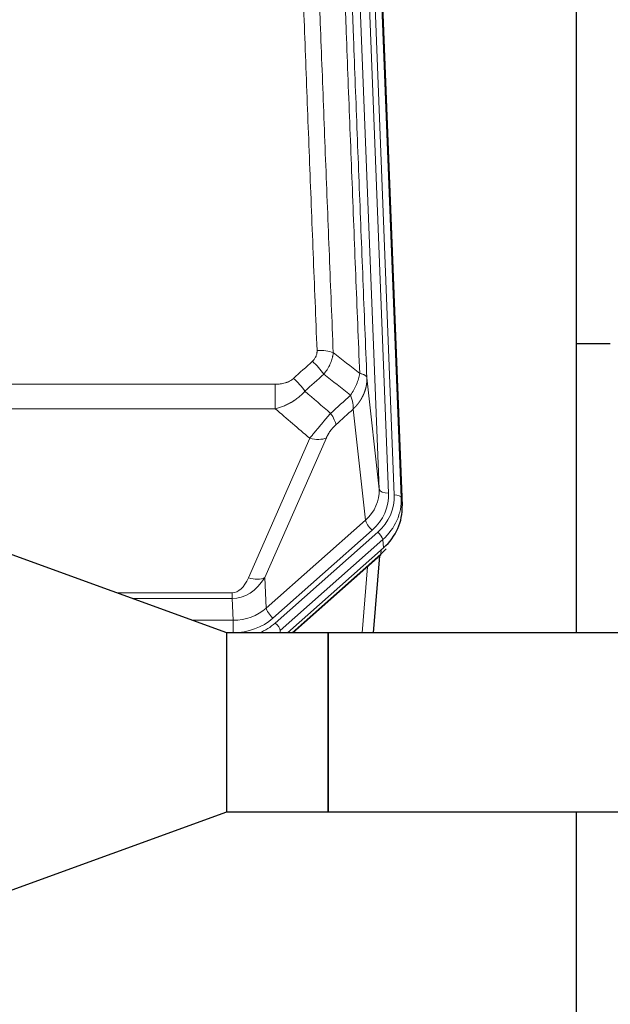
# Model space of a CAD drawing. Header units: inches. Extents: x 0 to 23760, y -13 to 16800.
# Tile 58 of 204: x 6896 to 7147, y 8270 to 8688. Entities that reach past the tile are written whole.
import ezdxf

# ---------------------------------------------------------------- set-up
doc = ezdxf.new("R2010")
doc.units = ezdxf.units.IN
doc.layers.add('254', color=7, linetype='Continuous', true_color=0xffffff)

msp = doc.modelspace()

# ---------------------------------------------------------------- linework, layer by layer
at = {"layer": '254', "color": 110, "linetype": 'Continuous', "lineweight": 13}
for p, q in [((7048.826, 8488.624), (7035.76, 8820.517)), ((7052.819, 8486.997), (7039.752, 8818.891)), ((7055.21, 8486.161), (7042.099, 8819.183)), ((7045.093, 8817.963), (7058.204, 8484.941)), ((7043.579, 8536.03), (7048.826, 8488.624)), ((6771.477, 8533.229), (7004.649, 8533.229)), ((7004.649, 8533.229), (7004.649, 8522.798)), ((7004.649, 8522.798), (6771.477, 8522.798)), ((7042.989, 8475.478), (7037.764, 8522.678)), ((6993.198, 8450.883), (7019.276, 8510.278)), ((7026.337, 8510.428), (7000.259, 8451.033)), ((7058.204, 8484.941), (7058.585, 8481.504)), ((7000.813, 8438.068), (7042.989, 8475.478)), ((7045.813, 8471.223), (7003.638, 8433.812)), ((7004.614, 8431.721), (7048.205, 8470.387)), ((7050.323, 8467.195), (7006.733, 8428.53)), ((7050.704, 8463.757), (7050.323, 8467.195)), ((7011.773, 8427.493), (7049.509, 8460.965)), ((7049.509, 8460.965), (7049.656, 8462.828)), ((7041.53, 8427.529), (7043.784, 8455.619)), ((7000.259, 8451.033), (7000.813, 8438.068)), ((6937.108, 8444.582), (6986.295, 8444.582)), ((6986.295, 8444.582), (6986.295, 8442.137)), ((6986.295, 8442.137), (6943.825, 8442.137)), ((6986.69, 8432.879), (6986.295, 8442.137)), ((6969.261, 8432.879), (6986.69, 8432.879)), ((6986.69, 8432.879), (6986.69, 8427.586)), ((6986.69, 8427.586), (6983.806, 8427.586)), ((7006.733, 8428.53), (7006.777, 8427.492))]:
    msp.add_line(p, q, dxfattribs=at)
at = {"layer": '254', "color": 2, "linetype": 'Continuous', "lineweight": 25}
for p, q in [((7045.467, 8814.705), (7058.585, 8481.504)), ((7132.723, 8427.529), (7132.723, 8702.416)), ((7147.059, 8550.367), (7132.688, 8550.367)), ((6984.063, 8427.492), (6884.063, 8463.889)), ((7050.704, 8463.757), (7009.82, 8427.493)), ((7012.075, 8427.492), (7049.337, 8460.545)), ((7046.429, 8427.529), (7049.059, 8460.297)), ((6984.063, 8351.492), (6984.063, 8427.492)), ((7027.026, 8427.492), (6984.063, 8427.492)), ((7027.013, 8427.48), (7027.013, 8351.505)), ((7322.063, 8427.528), (7027.063, 8427.528)), ((7027.063, 8427.528), (7027.063, 8351.456)), ((6884.063, 8315.095), (6984.063, 8351.492)), ((6984.063, 8351.492), (7027.026, 8351.492)), ((7027.063, 8351.456), (7322.063, 8351.456)), ((7132.723, 8265.143), (7132.723, 8351.461))]:
    msp.add_line(p, q, dxfattribs=at)
at = {"layer": '254', "color": 110, "linetype": 'Continuous', "lineweight": 13}
for centre, major_axis, ratio, start_param, end_param in [((7022.388, 8543.321), (9.992, 0.404), 0.431453, 0.7935197, 1.5533391), ((7020.416, 8538.727), (-6.729, 7.397), 0.3051216, 4.2889758, 5.0360109), ((7012.407, 8531.435), (-6.736, 7.391), 0.3030979, 4.2875497, 5.03344), ((7023.363, 8522.048), (-6.719, 7.407), 0.3029797, 3.5431496, 4.2886573), ((7019.276, 8516.45), (9.156, -4.02), 0.5833249, 4.9631119, 5.806783), ((7028.799, 8488.125), (20.033, -0.591), 0.8872905, 5.5253333, 6.3444464), ((7028.799, 8486.278), (24.034, -0.11), 0.8859493, 5.5029959, 6.322109), ((7031.191, 8485.443), (24.034, -0.11), 0.8859493, 5.5029959, 6.322109), ((7052.819, 8488.844), (-3.997, -0.157), 0.4614673, 0.0341943, 1.5526308), ((7055.21, 8484.776), (-2.998, -0.118), 0.4614673, 3.175787, 4.6942235), ((7031.191, 8484.057), (-27.029, -0.244), 0.8851019, 2.349236, 3.1683492), ((7045.813, 8473.07), (-2.654, 2.992), 0.3265056, 0.4050645, 1.9235009), ((7048.205, 8469.002), (-1.991, 2.244), 0.3265056, 3.5466571, 5.0650936), ((6985.742, 8472.327), (0.856, -30.184), 0.6622492, 6.2680489, 7.0523118), ((6985.742, 8466.155), (0.705, -21.57), 0.4632665, 6.2680513, 7.0523143), ((6993.198, 8457.055), (9.156, -4.02), 0.5833249, 4.9631119, 5.806783), ((6986.663, 8450.75), (20.004, -0.338), 0.8931979, 4.7288471, 5.5131101), ((7003.638, 8435.659), (2.654, -2.992), 0.3265056, 3.5466571, 5.0650936), ((6986.663, 8448.903), (24.005, -0.115), 0.8880141, 4.7177612, 5.5020242), ((6987.64, 8446.812), (24.005, -0.115), 0.8880141, 5.1541055, 5.5020242), ((7004.614, 8430.336), (-1.991, 2.244), 0.3265056, 3.5466571, 5.0650936)]:
    msp.add_ellipse(centre, major_axis=major_axis, ratio=ratio, start_param=start_param, end_param=end_param, dxfattribs=at)
at = {"layer": '254', "color": 2, "linetype": 'Continuous', "lineweight": 25}
for centre, major_axis, ratio, start_param, end_param in [((7031.563, 8480.695), (27.038, -0.124), 0.8859493, 5.5029959, 6.322109), ((7046.683, 8463.537), (-2.654, 2.992), 0.3265056, 3.1415815, 3.4593907), ((7029.586, 8467.628), (-27.003, -10.205), 0.5569658, 2.1700476, 2.2992704)]:
    msp.add_ellipse(centre, major_axis=major_axis, ratio=ratio, start_param=start_param, end_param=end_param, dxfattribs=at)
at = {"layer": '254', "color": 110, "linetype": 'Continuous', "lineweight": 13}
for points, knots in [([(7022.388, 8547.638), (7021.831, 8561.469), (7020.73, 8588.999), (7019.122, 8629.903), (7018.08, 8656.911), (7017.31, 8677.07), (7016.927, 8687.124), (7016.549, 8697.142), (7016.297, 8703.813), (7016.172, 8707.144), (7015.549, 8723.779), (7015.057, 8737.016), (7014.332, 8756.766), (7014.092, 8763.33), (7013.616, 8776.421), (7013.38, 8782.947), (7012.678, 8802.47), (7011.758, 8828.35), (7010.867, 8853.928), (7010.43, 8866.641)], [0, 0, 0, 0, 0.125, 0.25, 0.375, 0.375, 0.4375, 0.46875, 0.46875, 0.5, 0.5, 0.625, 0.625, 0.6875, 0.6875, 0.75, 0.75, 0.875, 1, 1, 1, 1]), ([(7017.297, 8865.275), (7017.736, 8852.578), (7018.627, 8827.032), (7019.549, 8801.186), (7020.252, 8781.687), (7020.488, 8775.169), (7020.965, 8762.095), (7021.205, 8755.539), (7021.931, 8735.815), (7022.423, 8722.595), (7023.047, 8705.981), (7023.173, 8702.654), (7023.424, 8695.992), (7023.803, 8685.986), (7024.186, 8675.944), (7024.958, 8655.812), (7026.002, 8628.838), (7027.611, 8587.986), (7028.713, 8560.49), (7029.271, 8546.677)], [0, 0, 0, 0, 0.125, 0.25, 0.25, 0.3125, 0.3125, 0.375, 0.375, 0.5, 0.5, 0.53125, 0.53125, 0.5625, 0.625, 0.625, 0.75, 0.875, 1, 1, 1, 1]), ([(7040.523, 8537.81), (7039.952, 8551.863), (7038.824, 8579.834), (7037.179, 8621.385), (7036.113, 8648.817), (7035.324, 8669.289), (7034.933, 8679.5), (7034.482, 8691.369), (7034.289, 8696.446), (7034.161, 8699.829), (7034.097, 8701.519), (7033.778, 8709.965), (7033.399, 8720.072), (7032.961, 8731.815), (7032.774, 8736.838), (7032.65, 8740.184), (7032.588, 8741.856), (7032.032, 8756.892), (7031.059, 8783.467), (7029.648, 8822.861), (7028.74, 8848.81), (7028.294, 8861.706)], [0, 0, 0, 0, 0.125, 0.25, 0.375, 0.375, 0.4375, 0.46875, 0.484375, 0.484375, 0.5, 0.5, 0.5625, 0.59375, 0.609375, 0.609375, 0.625, 0.625, 0.75, 0.875, 1, 1, 1, 1]), ([(7031.384, 8858.698), (7031.828, 8845.851), (7032.734, 8820), (7034.141, 8780.756), (7035.111, 8754.282), (7035.666, 8739.303), (7035.727, 8737.637), (7035.851, 8734.304), (7036.037, 8729.3), (7036.474, 8717.601), (7036.852, 8707.532), (7037.17, 8699.119), (7037.234, 8697.435), (7037.362, 8694.065), (7037.554, 8689.007), (7038.004, 8677.184), (7038.394, 8667.011), (7039.18, 8646.616), (7040.244, 8619.288), (7041.884, 8577.894), (7043.009, 8550.029), (7043.579, 8536.03)], [0, 0, 0, 0, 0.125, 0.25, 0.375, 0.375, 0.390625, 0.390625, 0.40625, 0.4375, 0.5, 0.5, 0.515625, 0.515625, 0.53125, 0.5625, 0.625, 0.625, 0.75, 0.875, 1, 1, 1, 1]), ([(7022.388, 8547.638), (7022.397, 8547.425), (7022.395, 8547.212), (7022.377, 8546.945), (7022.373, 8546.892), (7022.363, 8546.786), (7022.358, 8546.733), (7022.339, 8546.574), (7022.323, 8546.468), (7022.268, 8546.154), (7022.219, 8545.948), (7022.099, 8545.541), (7022.027, 8545.34), (7021.901, 8545.044), (7021.856, 8544.946), (7021.784, 8544.8), (7021.759, 8544.751), (7021.707, 8544.655), (7021.681, 8544.607), (7021.547, 8544.37), (7021.428, 8544.188), (7021.172, 8543.835), (7021.035, 8543.664), (7020.74, 8543.336), (7020.583, 8543.178), (7020.416, 8543.026)], [0, 0, 0, 0, 0.125, 0.125, 0.15625, 0.15625, 0.1875, 0.1875, 0.25, 0.25, 0.375, 0.375, 0.5, 0.5, 0.5625, 0.5625, 0.59375, 0.59375, 0.625, 0.625, 0.75, 0.75, 0.875, 0.875, 1, 1, 1, 1]), ([(7029.271, 8546.677), (7029.235, 8546.284), (7029.182, 8545.889), (7029.094, 8545.395), (7029.075, 8545.296), (7029.035, 8545.098), (7029.015, 8544.999), (7028.949, 8544.702), (7028.901, 8544.504), (7028.745, 8543.913), (7028.503, 8543.129), (7028.195, 8542.353), (7027.939, 8541.774), (7027.827, 8541.534), (7027.709, 8541.294), (7027.661, 8541.198), (7027.636, 8541.15), (7027.563, 8541.006), (7027.513, 8540.911), (7027.259, 8540.437), (7027.041, 8540.063), (7026.575, 8539.328), (7026.081, 8538.604), (7025.529, 8537.904), (7025.239, 8537.56)], [0, 0, 0, 0, 0.125, 0.125, 0.15625, 0.15625, 0.1875, 0.1875, 0.25, 0.25, 0.375, 0.5, 0.5, 0.5625, 0.578125, 0.578125, 0.59375, 0.59375, 0.625, 0.625, 0.75, 0.75, 0.875, 1, 1, 1, 1]), ([(7012.407, 8535.705), (7012.282, 8535.59), (7012.152, 8535.48), (7011.951, 8535.32), (7011.883, 8535.268), (7011.745, 8535.166), (7011.675, 8535.117), (7011.323, 8534.875), (7011.028, 8534.699), (7010.418, 8534.381), (7010.102, 8534.238), (7009.695, 8534.078), (7009.612, 8534.046), (7009.448, 8533.986), (7009.365, 8533.957), (7009.117, 8533.873), (7008.951, 8533.821), (7008.449, 8533.677), (7008.112, 8533.595), (7007.433, 8533.458), (7007.09, 8533.402), (7006.4, 8533.314), (7006.053, 8533.282), (7005.354, 8533.24), (7005.003, 8533.229), (7004.649, 8533.229)], [0, 0, 0, 0, 0.0625, 0.0625, 0.09375, 0.09375, 0.125, 0.125, 0.25, 0.25, 0.375, 0.375, 0.40625, 0.40625, 0.4375, 0.4375, 0.5, 0.5, 0.625, 0.625, 0.75, 0.75, 0.875, 0.875, 1, 1, 1, 1]), ([(7040.523, 8537.81), (7040.395, 8537.066), (7040.216, 8536.303), (7039.759, 8534.758), (7039.482, 8533.977), (7038.994, 8532.803), (7038.819, 8532.412), (7038.447, 8531.631), (7038.25, 8531.241), (7037.623, 8530.079), (7037.161, 8529.313), (7036.658, 8528.564)], [0, 0, 0, 0, 0.25, 0.25, 0.5, 0.5, 0.625, 0.625, 0.75, 0.75, 1, 1, 1, 1]), ([(7043.579, 8536.03), (7043.579, 8536.01), (7043.581, 8535.97), (7043.583, 8535.91), (7043.584, 8535.851), (7043.586, 8535.791), (7043.587, 8535.731), (7043.588, 8535.671), (7043.588, 8535.612), (7043.589, 8535.552), (7043.589, 8535.492), (7043.589, 8535.433), (7043.589, 8535.373), (7043.588, 8535.314), (7043.588, 8535.254), (7043.587, 8535.194), (7043.585, 8535.135), (7043.584, 8535.075), (7043.582, 8535.016), (7043.58, 8534.956), (7043.578, 8534.897), (7043.576, 8534.837), (7043.573, 8534.778), (7043.57, 8534.718), (7043.567, 8534.659), (7043.564, 8534.6), (7043.56, 8534.54), (7043.557, 8534.481), (7043.553, 8534.422), (7043.548, 8534.362), (7043.544, 8534.303), (7043.539, 8534.244), (7043.534, 8534.185), (7043.529, 8534.125), (7043.524, 8534.066), (7043.518, 8534.007), (7043.513, 8533.948), (7043.507, 8533.889), (7043.5, 8533.83), (7043.494, 8533.771), (7043.487, 8533.712), (7043.48, 8533.653), (7043.473, 8533.594), (7043.466, 8533.535), (7043.458, 8533.476), (7043.45, 8533.418), (7043.442, 8533.359), (7043.434, 8533.3), (7043.425, 8533.241), (7043.417, 8533.183), (7043.408, 8533.124), (7043.399, 8533.066), (7043.389, 8533.007), (7043.38, 8532.949), (7043.37, 8532.89), (7043.36, 8532.832), (7043.35, 8532.773), (7043.339, 8532.715), (7043.329, 8532.657), (7043.318, 8532.599), (7043.307, 8532.541), (7043.295, 8532.482), (7043.284, 8532.424), (7043.272, 8532.366), (7043.26, 8532.308), (7043.248, 8532.25), (7043.236, 8532.192), (7043.223, 8532.135), (7043.21, 8532.077), (7043.197, 8532.019), (7043.184, 8531.961), (7043.171, 8531.904), (7043.157, 8531.846), (7043.143, 8531.789), (7043.129, 8531.731), (7043.115, 8531.674), (7043.101, 8531.616), (7043.086, 8531.559), (7043.071, 8531.502), (7043.056, 8531.445), (7043.041, 8531.387), (7043.025, 8531.33), (7043.01, 8531.273), (7042.994, 8531.216), (7042.978, 8531.16), (7042.961, 8531.103), (7042.945, 8531.046), (7042.928, 8530.989), (7042.911, 8530.933), (7042.894, 8530.876), (7042.877, 8530.819), (7042.86, 8530.763), (7042.842, 8530.706), (7042.824, 8530.65), (7042.806, 8530.594), (7042.788, 8530.538), (7042.769, 8530.482), (7042.751, 8530.425), (7042.732, 8530.369), (7042.713, 8530.313), (7042.694, 8530.258), (7042.674, 8530.202), (7042.655, 8530.146), (7042.635, 8530.09), (7042.615, 8530.035), (7042.595, 8529.979), (7042.574, 8529.924), (7042.554, 8529.868), (7042.533, 8529.813), (7042.512, 8529.758), (7042.491, 8529.703), (7042.47, 8529.648), (7042.448, 8529.593), (7042.427, 8529.538), (7042.405, 8529.483), (7042.383, 8529.428), (7042.36, 8529.373), (7042.338, 8529.319), (7042.315, 8529.264), (7042.293, 8529.209), (7042.27, 8529.155), (7042.247, 8529.101), (7042.223, 8529.046), (7042.2, 8528.992), (7042.176, 8528.938), (7042.152, 8528.884), (7042.128, 8528.83), (7042.104, 8528.776), (7042.08, 8528.723), (7042.055, 8528.669), (7042.03, 8528.615), (7042.005, 8528.562), (7041.98, 8528.508), (7041.955, 8528.455), (7041.93, 8528.402), (7041.904, 8528.348), (7041.878, 8528.295), (7041.852, 8528.242), (7041.826, 8528.189), (7041.8, 8528.136), (7041.774, 8528.084), (7041.747, 8528.031), (7041.72, 8527.978), (7041.693, 8527.926), (7041.666, 8527.873), (7041.639, 8527.821), (7041.611, 8527.769), (7041.584, 8527.717), (7041.556, 8527.665), (7041.528, 8527.613), (7041.5, 8527.561), (7041.472, 8527.509), (7041.443, 8527.457), (7041.414, 8527.406), (7041.386, 8527.354), (7041.357, 8527.303), (7041.328, 8527.251), (7041.299, 8527.2), (7041.269, 8527.149), (7041.24, 8527.098), (7041.21, 8527.047), (7041.18, 8526.996), (7041.15, 8526.945), (7041.12, 8526.895), (7041.089, 8526.844), (7041.059, 8526.794), (7041.028, 8526.743), (7040.998, 8526.693), (7040.967, 8526.643), (7040.936, 8526.593), (7040.904, 8526.543), (7040.873, 8526.493), (7040.841, 8526.443), (7040.81, 8526.393), (7040.778, 8526.344), (7040.746, 8526.294), (7040.714, 8526.245), (7040.681, 8526.195), (7040.649, 8526.146), (7040.616, 8526.097), (7040.584, 8526.048), (7040.551, 8525.999), (7040.518, 8525.95), (7040.485, 8525.902), (7040.451, 8525.853), (7040.418, 8525.805), (7040.384, 8525.756), (7040.351, 8525.708), (7040.317, 8525.66), (7040.283, 8525.612), (7040.249, 8525.564), (7040.214, 8525.516), (7040.18, 8525.468), (7040.145, 8525.42), (7040.111, 8525.373), (7040.076, 8525.325), (7040.041, 8525.278), (7040.006, 8525.231), (7039.971, 8525.183), (7039.935, 8525.136), (7039.9, 8525.089), (7039.864, 8525.043), (7039.829, 8524.996), (7039.793, 8524.949), (7039.757, 8524.903), (7039.721, 8524.856), (7039.684, 8524.81), (7039.648, 8524.764), (7039.611, 8524.718), (7039.575, 8524.672), (7039.538, 8524.626), (7039.501, 8524.58), (7039.464, 8524.535), (7039.427, 8524.489), (7039.39, 8524.444), (7039.352, 8524.398), (7039.315, 8524.353), (7039.277, 8524.308), (7039.24, 8524.263), (7039.202, 8524.218), (7039.164, 8524.173), (7039.126, 8524.129), (7039.087, 8524.084), (7039.049, 8524.04), (7039.011, 8523.995), (7038.972, 8523.951), (7038.933, 8523.907), (7038.894, 8523.863), (7038.856, 8523.819), (7038.817, 8523.776), (7038.777, 8523.732), (7038.738, 8523.688), (7038.699, 8523.645), (7038.659, 8523.602), (7038.62, 8523.558), (7038.58, 8523.515), (7038.54, 8523.472), (7038.5, 8523.43), (7038.46, 8523.387), (7038.42, 8523.344), (7038.38, 8523.302), (7038.34, 8523.259), (7038.299, 8523.217), (7038.259, 8523.175), (7038.218, 8523.133), (7038.177, 8523.091), (7038.136, 8523.049), (7038.095, 8523.007), (7038.054, 8522.966), (7038.013, 8522.924), (7037.972, 8522.883), (7037.93, 8522.842), (7037.889, 8522.801), (7037.847, 8522.76), (7037.806, 8522.719), (7037.778, 8522.692), (7037.764, 8522.678)], [0, 0, 0, 0, 0.0042303, 0.0084583, 0.0126838, 0.016907, 0.0211277, 0.0253461, 0.0295621, 0.0337757, 0.037987, 0.0421959, 0.0464023, 0.0506064, 0.0548082, 0.0590075, 0.0632045, 0.0673991, 0.0715913, 0.0757811, 0.0799686, 0.0841537, 0.0883364, 0.0925167, 0.0966947, 0.1008703, 0.1050435, 0.1092144, 0.1133829, 0.117549, 0.1217128, 0.1258741, 0.1300332, 0.1341898, 0.1383441, 0.1424961, 0.1466456, 0.1507929, 0.1549377, 0.1590802, 0.1632203, 0.1673581, 0.1714935, 0.1756266, 0.1797573, 0.1838856, 0.1880116, 0.1921352, 0.1962565, 0.2003755, 0.204492, 0.2086063, 0.2127182, 0.2168277, 0.2209349, 0.2250397, 0.2291422, 0.2332423, 0.2373401, 0.2414356, 0.2455287, 0.2496195, 0.2537079, 0.257794, 0.2618777, 0.2659591, 0.2700382, 0.2741149, 0.2781893, 0.2822614, 0.2863311, 0.2903985, 0.2944635, 0.2985262, 0.3025866, 0.3066447, 0.3107004, 0.3147538, 0.3188048, 0.3228536, 0.3269, 0.3309441, 0.3349858, 0.3390253, 0.3430624, 0.3470972, 0.3511296, 0.3551598, 0.3591876, 0.3632131, 0.3672363, 0.3712571, 0.3752757, 0.3792919, 0.3833058, 0.3873174, 0.3913267, 0.3953337, 0.3993384, 0.4033407, 0.4073408, 0.4113385, 0.4153339, 0.419327, 0.4233179, 0.4273064, 0.4312926, 0.4352765, 0.4392581, 0.4432373, 0.4472143, 0.451189, 0.4551614, 0.4591315, 0.4630993, 0.4670648, 0.471028, 0.4749889, 0.4789475, 0.4829038, 0.4868578, 0.4908095, 0.494759, 0.4987061, 0.502651, 0.5065936, 0.5105338, 0.5144718, 0.5184076, 0.522341, 0.5262721, 0.530201, 0.5341276, 0.5380519, 0.5419739, 0.5458936, 0.5498111, 0.5537262, 0.5576392, 0.5615498, 0.5654581, 0.5693642, 0.573268, 0.5771696, 0.5810688, 0.5849658, 0.5888606, 0.592753, 0.5966432, 0.6005311, 0.6044168, 0.6083002, 0.6121813, 0.6160602, 0.6199368, 0.6238111, 0.6276832, 0.6315531, 0.6354206, 0.6392859, 0.643149, 0.6470098, 0.6508684, 0.6547247, 0.6585787, 0.6624305, 0.66628, 0.6701273, 0.6739724, 0.6778152, 0.6816557, 0.685494, 0.6893301, 0.6931639, 0.6969955, 0.7008248, 0.7046519, 0.7084768, 0.7122994, 0.7161198, 0.7199379, 0.7237539, 0.7275675, 0.731379, 0.7351882, 0.7389952, 0.7427999, 0.7466024, 0.7504027, 0.7542008, 0.7579966, 0.7617902, 0.7655816, 0.7693708, 0.7731577, 0.7769424, 0.7807249, 0.7845052, 0.7882833, 0.7920591, 0.7958327, 0.7996042, 0.8033734, 0.8071403, 0.8109051, 0.8146677, 0.818428, 0.8221862, 0.8259421, 0.8296958, 0.8334474, 0.8371967, 0.8409438, 0.8446887, 0.8484314, 0.8521719, 0.8559102, 0.8596463, 0.8633802, 0.867112, 0.8708415, 0.8745688, 0.8782939, 0.8820169, 0.8857376, 0.8894562, 0.8931726, 0.8968867, 0.9005987, 0.9043086, 0.9080162, 0.9117216, 0.9154249, 0.919126, 0.9228249, 0.9265216, 0.9302161, 0.9339085, 0.9375987, 0.9412867, 0.9449725, 0.9486562, 0.9523377, 0.956017, 0.9596942, 0.9633691, 0.967042, 0.9707126, 0.9743811, 0.9780474, 0.9817116, 0.9853736, 0.9890334, 0.9926911, 0.9963466, 1, 1, 1, 1]), ([(7043.579, 8536.03), (7043.549, 8536.234), (7043.459, 8536.429), (7043.236, 8536.703), (7043.147, 8536.792), (7042.941, 8536.961), (7042.824, 8537.042), (7042.563, 8537.195), (7042.419, 8537.267), (7042.104, 8537.403), (7041.934, 8537.466), (7041.57, 8537.583), (7041.376, 8537.636), (7040.966, 8537.731), (7040.75, 8537.774), (7040.523, 8537.81)], [0, 0, 0, 0, 0.25, 0.25, 0.375, 0.375, 0.5, 0.5, 0.625, 0.625, 0.75, 0.75, 0.875, 0.875, 1, 1, 1, 1]), ([(7017.225, 8530.249), (7017.025, 8530.02), (7016.819, 8529.795), (7016.502, 8529.463), (7016.395, 8529.354), (7016.179, 8529.137), (7016.069, 8529.029), (7015.516, 8528.498), (7015.055, 8528.092), (7014.098, 8527.314), (7013.602, 8526.943), (7012.96, 8526.5), (7012.831, 8526.413), (7012.635, 8526.284), (7012.57, 8526.241), (7012.438, 8526.156), (7012.372, 8526.113), (7012.041, 8525.904), (7011.706, 8525.7), (7011.367, 8525.504), (7011.23, 8525.427), (7011.162, 8525.388), (7010.956, 8525.274), (7010.819, 8525.199), (7010.405, 8524.978), (7010.128, 8524.836), (7009.29, 8524.427), (7008.725, 8524.176), (7007.582, 8523.714), (7007.004, 8523.503), (7005.836, 8523.121), (7005.246, 8522.95), (7004.649, 8522.798)], [0, 0, 0, 0, 0.0625, 0.0625, 0.09375, 0.09375, 0.125, 0.125, 0.25, 0.25, 0.375, 0.375, 0.40625, 0.40625, 0.421875, 0.421875, 0.4375, 0.4375, 0.5, 0.515625, 0.515625, 0.53125, 0.53125, 0.5625, 0.5625, 0.625, 0.625, 0.75, 0.75, 0.875, 0.875, 1, 1, 1, 1]), ([(7036.658, 8528.564), (7036.765, 8528.281), (7036.865, 8527.999), (7037.053, 8527.442), (7037.14, 8527.166), (7037.299, 8526.624), (7037.371, 8526.356), (7037.5, 8525.833), (7037.557, 8525.576), (7037.653, 8525.075), (7037.693, 8524.831), (7037.756, 8524.357), (7037.779, 8524.127), (7037.819, 8523.462), (7037.81, 8523.05), (7037.764, 8522.678)], [0, 0, 0, 0, 0.125, 0.125, 0.25, 0.25, 0.375, 0.375, 0.5, 0.5, 0.625, 0.625, 0.75, 0.75, 1, 1, 1, 1]), ([(7028.171, 8520.858), (7027.787, 8520.42), (7027.017, 8519.536), (7026.241, 8518.636), (7025.657, 8517.956), (7025.463, 8517.728), (7025.218, 8517.442), (7025.17, 8517.385), (7025.072, 8517.27), (7024.926, 8517.099), (7024.78, 8516.928), (7024.296, 8516.357), (7023.913, 8515.904), (7023.153, 8515.001), (7022.778, 8514.551), (7022.313, 8513.993), (7022.22, 8513.881), (7022.036, 8513.659), (7021.761, 8513.327), (7021.491, 8512.999), (7020.957, 8512.35), (7020.609, 8511.925), (7020.099, 8511.298), (7019.932, 8511.091), (7019.683, 8510.784), (7019.601, 8510.682), (7019.437, 8510.479), (7019.356, 8510.378), (7019.276, 8510.278)], [0, 0, 0, 0, 0.125, 0.25, 0.25, 0.3125, 0.3125, 0.328125, 0.328125, 0.34375, 0.375, 0.375, 0.5, 0.5, 0.625, 0.625, 0.65625, 0.65625, 0.6875, 0.75, 0.75, 0.875, 0.875, 0.9375, 0.9375, 0.96875, 0.96875, 1, 1, 1, 1]), ([(7026.337, 8510.428), (7026.362, 8510.486), (7026.388, 8510.543), (7026.441, 8510.659), (7026.468, 8510.718), (7026.551, 8510.894), (7026.609, 8511.011), (7026.788, 8511.366), (7026.916, 8511.606), (7027.124, 8511.968), (7027.196, 8512.09), (7027.308, 8512.273), (7027.365, 8512.366), (7027.423, 8512.458), (7027.462, 8512.52), (7027.482, 8512.551), (7027.661, 8512.829), (7027.829, 8513.074), (7028.18, 8513.56), (7028.363, 8513.801), (7028.603, 8514.1), (7028.676, 8514.189), (7028.75, 8514.278), (7028.8, 8514.338), (7028.825, 8514.367), (7028.95, 8514.515), (7029.052, 8514.631), (7029.358, 8514.974), (7029.567, 8515.195), (7029.99, 8515.622), (7030.205, 8515.828), (7030.424, 8516.026)], [0, 0, 0, 0, 0.03125, 0.03125, 0.0625, 0.0625, 0.125, 0.125, 0.25, 0.25, 0.3125, 0.3125, 0.34375, 0.359375, 0.359375, 0.375, 0.375, 0.5, 0.5, 0.625, 0.625, 0.65625, 0.671875, 0.671875, 0.6875, 0.6875, 0.75, 0.75, 0.875, 0.875, 1, 1, 1, 1])]:
    msp.add_open_spline(points, degree=3, knots=knots, dxfattribs=at)
for points in [[(7029.271, 8546.677), (7033.024, 8543.726), (7036.774, 8540.77), (7040.523, 8537.81)], [(7012.407, 8535.705), (7015.077, 8538.147), (7017.746, 8540.588), (7020.416, 8543.026)], [(7025.239, 8537.56), (7022.567, 8535.125), (7019.896, 8532.688), (7017.225, 8530.249)], [(7036.658, 8528.564), (7032.854, 8531.567), (7029.047, 8534.566), (7025.239, 8537.56)], [(7017.225, 8530.249), (7020.872, 8527.117), (7024.52, 8523.987), (7028.171, 8520.858)], [(7028.171, 8520.858), (7031, 8523.429), (7033.829, 8525.998), (7036.658, 8528.564)], [(7019.276, 8510.278), (7014.397, 8514.449), (7009.521, 8518.622), (7004.649, 8522.798)], [(7037.764, 8522.678), (7035.317, 8520.463), (7032.871, 8518.245), (7030.424, 8516.026)]]:
    msp.add_open_spline(points, degree=3, dxfattribs=at)
at = {"layer": '254', "color": 2, "linetype": 'Continuous', "lineweight": 25}
for points in [[(7027.013, 8427.48), (7027.029, 8427.496), (7027.046, 8427.512), (7027.063, 8427.528)], [(7027.013, 8351.505), (7027.029, 8351.489), (7027.046, 8351.472), (7027.063, 8351.456)]]:
    msp.add_open_spline(points, degree=3, dxfattribs=at)

doc.saveas('drawing.dxf')
